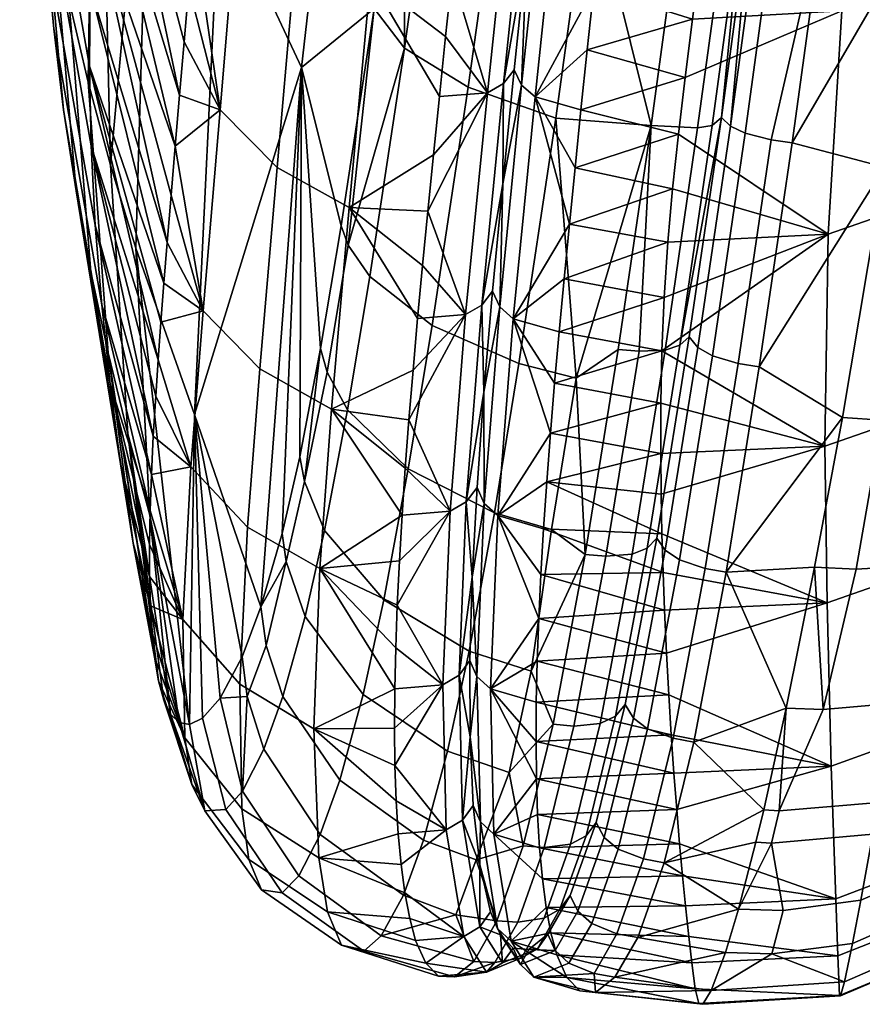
# Model space of a CAD drawing. Header units: millimetres. Extents: x -301 to 301, y -267 to 309.
# Tile 5 of 70: x -300 to -277, y -148 to -120. Entities that reach past the tile are written whole.
import ezdxf

# ---------------------------------------------------------------- set-up
doc = ezdxf.new("R2010")
doc.units = ezdxf.units.MM
doc.header["$MEASUREMENT"] = 0
doc.layers.add('operadlo', color=7, linetype='Continuous')
doc.layers.add('operadlo zada', color=7, linetype='Continuous')

msp = doc.modelspace()

# ---------------------------------------------------------------- meshes
at = {"layer": 'operadlo'}
mesh = msp.add_polyface(dxfattribs=at)
corners = [(-273.149, -118.193, 644.717), (-273.216, -124.372, 625.79), (-269.454, -121.641, 624.956), (-269.669, -115.654, 643.837), (-272.946, -111.436, 662.543), (-269.765, -109.067, 661.572), (-276.757, -112.797, 663.086), (-277.273, -119.638, 645.198), (-276.366, -107.032, 675.993), (-272.72, -105.711, 675.363), (-280.853, -114.843, 658.694), (-281.061, -116.581, 654.221), (-280.097, -107.274, 676.098), (-280.352, -110.258, 669.643), (-281.268, -118.256, 649.738), (-281.471, -119.873, 645.246), (-280.645, -113.034, 663.159), (-279.89, -103.657, 683.202), (-282.638, -104.734, 680.695), (-283.18, -109.277, 671.247), (-283.646, -113.397, 661.622), (-283.859, -115.335, 656.756), (-283.421, -111.381, 666.455), (-284.059, -117.201, 651.862), (-284.25, -119, 646.943), (-282.92, -107.068, 675.996), (-282.333, -102.262, 685.328), (-278.666, -123.352, 475.241), (-277.77, -116.789, 472.76), (-275.046, -117.132, 472.877), (-284.598, -106.397, 675.77), (-284.214, -106.717, 675.901), (-283.627, -101.922, 685.219), (-284.014, -101.618, 685.065), (-285.534, -114.656, 656.548), (-285.151, -114.981, 656.666), (-286.282, -121.727, 636.85), (-285.899, -122.058, 636.956), (-284.526, -103.669, 680.257), (-284.805, -105.98, 675.587), (-285.305, -110.285, 666.065), (-286.131, -117.885, 646.589), (-285.741, -114.231, 656.386), (-279.255, -123.262, 475.25), (-279.986, -123.073, 475.408), (-279.094, -116.55, 472.943), (-280.403, -122.877, 475.668), (-279.517, -116.397, 473.22), (-280.658, -122.64, 476.044), (-279.781, -116.22, 473.622), (-272.477, -99, 466.731), (-269.887, -99.193, 467.261), (-272.441, -117.313, 473.406), (-275.255, -98.295, 466.49), (-276.578, -98.036, 466.665), (-276.999, -97.865, 466.937), (-278.899, -109.66, 471.382)]
mesh.append_faces([[corners[k] for k in face] for face in [(0, 1, 2, 3), (4, 0, 3, 5), (6, 7, 0, 4), (8, 6, 4, 9), (7, 6, 10, 11), (6, 8, 12, 13), (7, 14, 15, 15), (6, 16, 10, 10), (8, 17, 12, 12), (13, 16, 6, 6), (11, 14, 7, 7), (17, 18, 12, 12), (12, 19, 13, 13), (10, 16, 20, 20), (10, 21, 11, 11), (16, 13, 22, 22), (14, 11, 23, 23), (15, 14, 24, 24), (18, 25, 12, 12), (17, 26, 18, 18), (25, 19, 12, 12), (13, 19, 22, 22), (16, 22, 20, 20), (11, 21, 23, 23), (21, 10, 20, 20), (14, 23, 24, 24), (27, 28, 29, 29), (30, 31, 32, 33), (34, 35, 31, 30), (36, 37, 35, 34), (31, 25, 18, 18), (31, 19, 25, 25), (35, 20, 22, 22), (35, 21, 20, 20), (31, 22, 19, 19), (23, 21, 35, 35), (31, 18, 32, 32), (35, 22, 31, 31), (35, 24, 23, 23), (37, 24, 35, 35), (38, 39, 30, 30), (30, 33, 38, 38), (30, 40, 34, 34), (34, 41, 36, 36), (40, 30, 39, 39), (34, 42, 41, 41), (42, 34, 40, 40), (28, 43, 44, 45), (46, 47, 45, 44), (46, 48, 49, 49), (47, 46, 49, 49), (29, 50, 51, 52), (28, 53, 29, 29), (50, 29, 53, 53), (45, 54, 53, 28), (54, 45, 47, 55), (56, 55, 47, 47), (56, 47, 49, 49)]])
mesh = msp.add_polyface(dxfattribs=at)
corners = [(-274.467, -131.109, 479.564), (-273.416, -124.158, 476.013), (-270.915, -123.886, 477.403), (-271.823, -130.612, 480.908), (-277.656, -125.913, 626.246), (-277.745, -131.873, 605.948), (-273.194, -130.293, 605.505), (-273.216, -124.372, 625.79), (-277.273, -119.638, 645.198), (-273.149, -118.193, 644.717), (-272.441, -117.313, 473.406), (-269.994, -117.171, 474.822), (-276.134, -131.145, 479.174), (-276.068, -124.035, 475.498), (-275.046, -117.132, 472.877), (-277.253, -131.07, 479.077), (-282.361, -130.666, 611.101), (-282.331, -129.201, 616.175), (-282.168, -126.144, 626.29), (-282.269, -127.693, 621.239), (-281.676, -121.513, 640.524), (-281.866, -123.101, 635.79), (-282.033, -124.643, 631.046), (-281.471, -119.873, 645.246), (-284.432, -120.737, 642.001), (-284.775, -124.049, 632.061), (-285.082, -127.169, 622.058), (-284.933, -125.633, 627.067), (-284.607, -122.418, 637.039), (-285.221, -128.661, 617.035), (-284.25, -119, 646.943), (-285.349, -130.109, 611.998), (-279.595, -129.651, 478.315), (-278.666, -123.352, 475.241), (-285.465, -131.514, 606.95), (-282.365, -132.087, 606.015), (-286.893, -127.958, 616.863), (-286.512, -128.295, 616.957), (-285.899, -122.058, 636.956), (-286.282, -121.727, 636.85), (-287.328, -133.488, 596.666), (-286.947, -133.829, 596.746), (-280.403, -122.877, 475.668), (-279.986, -123.073, 475.408), (-280.911, -129.336, 478.459), (-281.321, -129.099, 478.695), (-286.81, -124.497, 626.749), (-286.131, -117.885, 646.589), (-286.487, -121.294, 636.704), (-287.097, -127.517, 616.736), (-287.339, -130.361, 606.67), (-279.255, -123.262, 475.25), (-277.77, -116.789, 472.76), (-280.184, -129.554, 478.319), (-280.658, -122.64, 476.044), (-281.566, -128.806, 479.038)]
mesh.append_faces([[corners[k] for k in face] for face in [(0, 1, 2, 3), (4, 5, 6, 7), (8, 4, 7, 9), (2, 1, 10, 11), (12, 1, 0, 0), (13, 10, 1, 1), (12, 13, 1, 1), (14, 10, 13, 13), (13, 12, 15, 15), (16, 5, 17, 17), (18, 19, 4, 4), (4, 8, 20, 21), (17, 4, 19, 19), (5, 4, 17, 17), (4, 22, 18, 18), (4, 21, 22, 22), (8, 23, 20, 20), (24, 20, 23, 23), (21, 25, 22, 22), (18, 26, 19, 19), (18, 22, 27, 27), (21, 20, 28, 28), (19, 29, 17, 17), (28, 20, 24, 24), (27, 22, 25, 25), (18, 27, 26, 26), (25, 21, 28, 28), (23, 30, 24, 24), (29, 19, 26, 26), (29, 31, 17, 17), (32, 13, 15, 15), (13, 33, 14, 14), (34, 16, 31, 31), (17, 31, 16, 16), (34, 35, 16, 16), (33, 13, 32, 32), (36, 37, 38, 39), (40, 41, 37, 36), (42, 43, 44, 45), (24, 30, 38, 38), (25, 28, 38, 38), (27, 25, 38, 38), (28, 24, 38, 38), (26, 27, 37, 37), (27, 38, 37, 37), (39, 46, 36, 36), (39, 47, 48, 48), (39, 48, 46, 46), (36, 46, 49, 49), (49, 50, 36, 36), (37, 29, 26, 26), (31, 37, 34, 34), (51, 52, 33, 33), (32, 53, 51, 33), (51, 53, 44, 43), (54, 42, 45, 55), (29, 37, 31, 31)]])
mesh = msp.add_polyface(dxfattribs=at)
corners = [(-265.64, -129.756, 565.254), (-267.116, -132.864, 567.094), (-267.233, -133.897, 562.101), (-267.499, -135.783, 552.077), (-266.148, -131.912, 557.929), (-267.361, -134.872, 557.096), (-266.717, -134.053, 550.607), (-267.646, -136.627, 547.044), (-267.823, -137.493, 541.309), (-265.042, -129.791, 542.038), (-268.011, -138.235, 535.548), (-268.257, -138.944, 528.301), (-266.518, -133.771, 528.138), (-268.518, -139.352, 521.011), (-265.245, -124.949, 510.967), (-268.769, -139.423, 514.458), (-269.017, -139.211, 508.462), (-269.246, -138.543, 502.495), (-269.407, -136.59, 495.18), (-267.518, -128.973, 496.707), (-269.404, -136.021, 493.894), (-269.333, -134.249, 490.856), (-269.117, -131.542, 487.785), (-272.345, -134.513, 483.718), (-271.823, -130.612, 480.908), (-269.835, -129.622, 482.936), (-270.239, -133.189, 485.619), (-275.124, -135.233, 482.468), (-274.467, -131.109, 479.564), (-272.812, -138.111, 487.328), (-270.557, -136.369, 488.97), (-275.764, -139.104, 486.269), (-273.124, -140.666, 491.071), (-270.724, -138.559, 492.374), (-273.185, -134.707, 588.602), (-273.207, -139.302, 568.523), (-269.571, -136.47, 567.877), (-269.392, -131.872, 587.875), (-277.687, -136.286, 589.031), (-277.567, -140.879, 568.926), (-277.745, -131.873, 605.948), (-273.194, -130.293, 605.505), (-269.635, -135, 490.198), (-269.45, -132.229, 486.899), (-269.519, -136.38, 493.681), (-269.525, -136.969, 494.988), (-270.762, -139.267, 493.813), (-269.755, -138.902, 498.399), (-269.859, -140.192, 547.642), (-267.01, -131.777, 572.076), (-266.915, -130.641, 577.047), (-276.134, -131.145, 479.174), (-276.868, -135.334, 482.112), (-277.791, -139.285, 485.966), (-278.035, -135.276, 482.029), (-277.253, -131.07, 479.077), (-278.833, -139.242, 485.925), (-282.298, -135.428, 593.356), (-282.257, -136.486, 589.124), (-282.353, -133.23, 601.802), (-282.33, -134.343, 597.583), (-280.526, -135.423, 482.283), (-279.595, -129.651, 478.315), (-281.114, -135.32, 482.281), (-280.184, -129.554, 478.319)]
mesh.append_faces([[corners[k] for k in face] for face in [(0, 1, 2, 2), (3, 4, 5, 5), (6, 3, 7, 7), (4, 2, 5, 5), (8, 9, 7, 7), (2, 4, 0, 0), (9, 6, 7, 7), (10, 9, 8, 8), (11, 12, 10, 10), (13, 12, 11, 11), (13, 14, 12, 12), (12, 9, 10, 10), (14, 13, 15, 15), (6, 4, 3, 3), (14, 16, 17, 17), (17, 18, 19, 19), (19, 20, 21, 21), (20, 19, 18, 18), (19, 21, 22, 22), (14, 15, 16, 16), (23, 24, 25, 26), (27, 28, 24, 23), (29, 23, 26, 30), (31, 27, 23, 29), (32, 29, 30, 33), (34, 35, 36, 37), (38, 39, 35, 34), (40, 38, 34, 41), (21, 42, 22, 22), (43, 22, 42, 42), (44, 21, 20, 20), (20, 18, 45, 44), (45, 46, 33, 44), (18, 47, 45, 45), (44, 33, 30, 42), (21, 44, 42, 42), (26, 43, 42, 30), (17, 47, 18, 18), (48, 8, 7, 7), (48, 7, 3, 3), (36, 5, 2, 2), (36, 2, 1, 1), (48, 3, 5, 5), (36, 49, 50, 50), (36, 50, 37, 37), (5, 36, 48, 48), (49, 36, 1, 1), (51, 28, 27, 52), (31, 53, 52, 27), (51, 52, 54, 55), (52, 53, 54, 54), (53, 56, 54, 54), (57, 58, 38, 38), (38, 40, 59, 60), (55, 54, 61, 61), (56, 61, 54, 54), (62, 55, 61, 61), (61, 63, 64, 62)]])
mesh = msp.add_polyface(dxfattribs=at)
corners = [(-277.567, -140.879, 568.926), (-281.994, -141.069, 569.048), (-281.916, -142.092, 563.986), (-282.069, -139.993, 574.089), (-277.687, -136.286, 589.031), (-282.257, -136.486, 589.124), (-282.201, -137.698, 584.124), (-282.298, -135.428, 593.356), (-282.33, -134.343, 597.583), (-277.745, -131.873, 605.948), (-282.365, -132.087, 606.015), (-282.353, -133.23, 601.802), (-282.361, -130.666, 611.101), (-285.872, -140.183, 571.306), (-285.86, -141.234, 566.172), (-282.138, -138.868, 579.114), (-285.865, -139.079, 576.43), (-285.568, -132.877, 601.89), (-285.838, -137.926, 581.543), (-285.734, -135.484, 591.738), (-285.794, -136.727, 586.646), (-285.658, -134.2, 596.819), (-285.465, -131.514, 606.95), (-285.826, -142.23, 561.026), (-287.533, -138.355, 576.292), (-287.153, -138.702, 576.359), (-286.947, -133.829, 596.746), (-287.328, -133.488, 596.666), (-287.438, -142.437, 555.746), (-287.058, -142.788, 555.798), (-283.132, -139.526, 487.646), (-282.733, -139.828, 487.48), (-283.565, -143.206, 493.567), (-283.958, -142.88, 493.692), (-282.24, -134.804, 482.6), (-281.836, -135.077, 482.396), (-281.321, -129.099, 478.695), (-280.911, -129.336, 478.459), (-286.512, -128.295, 616.957), (-281.429, -140.197, 487.406), (-282.015, -140.091, 487.394), (-281.114, -135.32, 482.281), (-280.526, -135.423, 482.283), (-282.265, -143.592, 493.535), (-282.851, -143.484, 493.513), (-280.184, -129.554, 478.319), (-286.893, -127.958, 616.863), (-287.339, -130.361, 606.67), (-287.531, -133.041, 596.559), (-287.666, -135.559, 586.404), (-287.729, -140.046, 565.967), (-287.735, -137.9, 576.207), (-287.64, -141.978, 555.685), (-284.178, -142.462, 493.888), (-283.36, -139.143, 487.895), (-282.476, -134.462, 482.899), (-281.566, -128.806, 479.038)]
mesh.append_faces([[corners[k] for k in face] for face in [(0, 1, 2, 2), (0, 3, 1, 1), (4, 5, 6, 6), (7, 4, 8, 8), (9, 10, 11, 11), (9, 12, 10, 10), (13, 1, 3, 3), (14, 2, 1, 1), (3, 15, 16, 16), (8, 11, 17, 17), (11, 10, 17, 17), (6, 18, 15, 15), (7, 19, 5, 5), (6, 5, 20, 20), (7, 8, 21, 21), (22, 17, 10, 10), (21, 8, 17, 17), (7, 21, 19, 19), (6, 20, 18, 18), (20, 5, 19, 19), (14, 1, 13, 13), (16, 13, 3, 3), (16, 15, 18, 18), (23, 2, 14, 14), (24, 25, 26, 27), (28, 29, 25, 24), (30, 31, 32, 33), (34, 35, 31, 30), (36, 37, 35, 34), (26, 17, 22, 22), (26, 21, 17, 17), (38, 26, 22, 22), (26, 20, 19, 19), (25, 18, 20, 20), (25, 13, 16, 16), (25, 14, 13, 13), (25, 16, 18, 18), (26, 19, 21, 21), (25, 20, 26, 26), (29, 14, 25, 25), (29, 23, 14, 14), (39, 40, 41, 42), (43, 44, 40, 39), (40, 44, 32, 31), (41, 40, 31, 35), (45, 41, 35, 37), (46, 47, 27, 27), (27, 47, 48, 48), (48, 49, 27, 27), (24, 50, 28, 28), (24, 27, 49, 49), (24, 49, 51, 51), (50, 24, 51, 51), (52, 28, 50, 50), (33, 53, 54, 30), (34, 55, 56, 36), (30, 54, 55, 34)]])
mesh = msp.add_polyface(dxfattribs=at)
corners = [(-276.243, -141.892, 490.258), (-275.764, -139.104, 486.269), (-272.812, -138.111, 487.328), (-273.124, -140.666, 491.071), (-273.218, -141.492, 492.652), (-270.724, -138.559, 492.374), (-270.762, -139.267, 493.813), (-276.402, -142.79, 491.94), (-273.393, -143.204, 496.965), (-270.801, -140.738, 497.785), (-276.738, -144.644, 496.494), (-273.486, -144.332, 501.275), (-270.774, -141.708, 501.814), (-276.969, -145.857, 500.996), (-273.537, -145.343, 507.943), (-270.665, -142.573, 508.153), (-277.199, -146.94, 507.882), (-273.516, -145.717, 514.42), (-270.522, -142.884, 514.408), (-277.306, -147.336, 514.497), (-273.459, -145.708, 521.346), (-270.368, -142.858, 521.166), (-277.338, -147.327, 521.522), (-273.341, -144.613, 536.403), (-270.066, -141.776, 535.995), (-277.38, -146.208, 536.7), (-273.275, -143.023, 548.162), (-269.859, -140.192, 547.642), (-277.438, -144.606, 548.511), (-273.207, -139.302, 568.523), (-269.571, -136.47, 567.877), (-277.567, -140.879, 568.926), (-269.672, -139.75, 502.232), (-269.755, -138.902, 498.399), (-269.246, -138.543, 502.495), (-269.525, -136.969, 494.988), (-269.017, -139.211, 508.462), (-268.769, -139.423, 514.458), (-268.518, -139.352, 521.011), (-268.257, -138.944, 528.301), (-268.011, -138.235, 535.548), (-267.823, -137.493, 541.309), (-277.791, -139.285, 485.966), (-279.035, -142.127, 490.032), (-278.918, -144.93, 496.406), (-279.248, -143.043, 491.758), (-279.235, -146.156, 500.97), (-278.833, -139.242, 485.925), (-280.177, -144.893, 496.424), (-279.688, -143.015, 491.763), (-279.467, -142.099, 490.034), (-280.541, -146.111, 501.003), (-280.946, -147.187, 507.966), (-281.179, -147.571, 514.62), (-281.297, -147.548, 521.663), (-281.393, -147.136, 529.332), (-281.492, -146.409, 536.847), (-281.916, -142.092, 563.986), (-281.835, -143.057, 558.902), (-281.67, -144.798, 548.652), (-281.578, -145.661, 542.777), (-277.687, -136.286, 589.031), (-282.201, -137.698, 584.124), (-282.138, -138.868, 579.114), (-282.069, -139.993, 574.089), (-281.429, -140.197, 487.406), (-282.265, -143.592, 493.535), (-280.526, -135.423, 482.283)]
mesh.append_faces([[corners[k] for k in face] for face in [(0, 1, 2, 3), (4, 3, 5, 6), (7, 0, 3, 4), (8, 4, 6, 9), (10, 7, 4, 8), (11, 8, 9, 12), (13, 10, 8, 11), (14, 11, 12, 15), (16, 13, 11, 14), (17, 14, 15, 18), (19, 16, 14, 17), (20, 17, 18, 21), (22, 19, 17, 20), (23, 20, 21, 24), (25, 22, 20, 23), (26, 23, 24, 27), (28, 25, 23, 26), (29, 26, 27, 30), (31, 28, 26, 29), (32, 33, 34, 34), (6, 35, 33, 9), (32, 12, 9, 33), (32, 36, 15, 15), (36, 37, 18, 15), (21, 38, 39, 39), (24, 39, 40, 40), (37, 38, 21, 18), (24, 40, 41, 41), (12, 32, 15, 15), (24, 21, 39, 39), (27, 24, 41, 41), (36, 32, 34, 34), (42, 1, 0, 43), (10, 44, 45, 7), (7, 45, 43, 0), (44, 10, 13, 46), (47, 42, 43, 43), (48, 45, 44, 44), (43, 45, 49, 50), (45, 48, 49, 49), (44, 46, 51, 48), (47, 43, 50, 50), (16, 52, 46, 46), (13, 16, 46, 46), (16, 19, 53, 52), (46, 52, 51, 51), (54, 53, 19, 22), (55, 54, 22, 22), (22, 25, 56, 55), (28, 31, 57, 58), (25, 28, 59, 60), (31, 61, 62, 63), (25, 60, 56, 56), (63, 64, 31, 31), (47, 50, 65, 65), (48, 66, 49, 49), (65, 67, 47, 47)]])
mesh = msp.add_polyface(dxfattribs=at)
corners = [(-277.438, -144.606, 548.511), (-281.753, -143.96, 553.792), (-281.67, -144.798, 548.652), (-281.835, -143.057, 558.902), (-285.691, -144.044, 550.702), (-285.77, -143.168, 555.869), (-285.826, -142.23, 561.026), (-281.916, -142.092, 563.986), (-285.587, -144.846, 545.523), (-281.578, -145.661, 542.777), (-279.467, -142.099, 490.034), (-279.688, -143.015, 491.763), (-282.265, -143.592, 493.535), (-281.393, -147.136, 529.332), (-281.492, -146.409, 536.847), (-285.285, -146.181, 535.131), (-285.002, -146.818, 528.183), (-281.297, -147.548, 521.663), (-283.01, -145.692, 500.246), (-280.177, -144.893, 496.424), (-280.541, -146.111, 501.003), (-284.644, -147.194, 521.225), (-281.179, -147.571, 514.62), (-280.946, -147.187, 507.966), (-283.655, -146.809, 507.195), (-285.453, -145.562, 540.332), (-284.2, -147.241, 514.234), (-281.429, -140.197, 487.406), (-286.952, -145.44, 535.02), (-286.573, -145.795, 535.056), (-287.058, -142.788, 555.798), (-287.438, -142.437, 555.746), (-286.311, -146.454, 521.119), (-285.931, -146.807, 521.145), (-285.33, -146.061, 507.18), (-284.946, -146.414, 507.149), (-284.693, -144.955, 500.316), (-284.306, -145.299, 500.236), (-283.958, -142.88, 493.692), (-283.565, -143.206, 493.567), (-284.239, -146.705, 507.16), (-283.595, -145.585, 500.215), (-282.851, -143.484, 493.513), (-287.457, -143.651, 545.359), (-287.154, -144.975, 534.985), (-286.873, -145.615, 528.053), (-287.64, -141.978, 555.685), (-286.515, -145.991, 521.102), (-284.907, -144.511, 500.45), (-284.178, -142.462, 493.888), (-285.537, -145.601, 507.247), (-286.07, -146.026, 514.13)]
mesh.append_faces([[corners[k] for k in face] for face in [(0, 1, 2, 2), (0, 3, 1, 1), (2, 1, 4, 4), (3, 5, 1, 1), (6, 3, 7, 7), (8, 9, 2, 2), (10, 11, 12, 12), (13, 14, 15, 15), (16, 17, 13, 13), (18, 19, 20, 20), (21, 22, 17, 17), (23, 24, 20, 20), (9, 25, 14, 14), (22, 26, 23, 23), (6, 5, 3, 3), (1, 5, 4, 4), (24, 18, 20, 20), (27, 10, 12, 12), (15, 14, 25, 25), (25, 9, 8, 8), (8, 2, 4, 4), (17, 16, 21, 21), (15, 16, 13, 13), (22, 21, 26, 26), (24, 23, 26, 26), (18, 12, 19, 19), (28, 29, 30, 31), (32, 33, 29, 28), (34, 35, 33, 32), (36, 37, 35, 34), (38, 39, 37, 36), (30, 5, 6, 6), (30, 4, 5, 5), (29, 8, 4, 30), (29, 25, 8, 8), (16, 15, 29, 29), (25, 29, 15, 15), (33, 16, 29, 29), (33, 26, 21, 21), (24, 40, 41, 18), (18, 41, 42, 12), (40, 24, 26, 26), (41, 40, 35, 37), (37, 39, 42, 41), (40, 33, 35, 35), (26, 33, 40, 40), (16, 33, 21, 21), (31, 43, 28, 28), (28, 44, 45, 32), (31, 46, 43, 43), (28, 43, 44, 44), (45, 47, 32, 32), (36, 48, 49, 38), (34, 50, 48, 36), (47, 51, 32, 32), (50, 34, 51, 51), (34, 32, 51, 51)]])
at = {"layer": 'operadlo zada'}
mesh = msp.add_polyface(dxfattribs=at)
corners = [(-292.465, -121.233, 491.351), (-294.771, -116.305, 506.817), (-293.311, -101.331, 502.663), (-290.786, -106.546, 486.821), (-289.555, -113.251, 478.559), (-290.429, -119.575, 481.003), (-288.882, -108.245, 476.829), (-287.671, -99.468, 473.802), (-288.879, -90.896, 482.017), (-291.501, -104.829, 675.409), (-290.705, -96.955, 689.746), (-292.369, -95.074, 688.725), (-293.154, -102.988, 674.619), (-289.296, -106.109, 675.898), (-288.424, -98.277, 690.377), (-292.008, -110.514, 662.895), (-293.648, -108.743, 662.236), (-289.865, -111.739, 663.305), (-286.314, -101.878, 685.394), (-285.941, -98.902, 690.509), (-286.619, -104.35, 680.749), (-286.901, -106.683, 676.038), (-287.161, -108.895, 671.28), (-287.629, -113.023, 661.639), (-287.403, -111.004, 666.48), (-287.841, -114.961, 656.762), (-284.522, -101.571, 685.075), (-283.749, -95.421, 695.089), (-284.193, -95.621, 695.287), (-284.968, -101.796, 685.244), (-285.104, -106.347, 675.774), (-285.553, -106.586, 675.915), (-286.042, -114.609, 656.545), (-286.492, -114.856, 656.663), (-285.534, -95.682, 695.464), (-284.225, -101.224, 684.851), (-283.856, -98.283, 689.914), (-284.526, -103.669, 680.257), (-284.805, -105.98, 675.587), (-285.305, -110.285, 666.065), (-285.741, -114.231, 656.386), (-287.982, -109.165, 474.469), (-286.443, -90.694, 470.778), (-288.757, -108.451, 476.272), (-288.659, -114.175, 476.19), (-286.167, -110.089, 472.46), (-286.845, -115.101, 474.171), (-283.7, -110.84, 471.221), (-284.373, -115.853, 472.923), (-278.731, -75.752, 459.313), (-279.125, -97.171, 466.11), (-281.301, -113.02, 471.478), (-277.894, -97.797, 466.586), (-280.43, -116.384, 472.887), (-280.023, -116.332, 473.198), (-277.491, -97.762, 466.904), (-279.781, -116.22, 473.622), (-278.899, -109.66, 471.382), (-277.252, -97.634, 467.319)]
mesh.append_faces([[corners[k] for k in face] for face in [(0, 1, 2, 3), (4, 5, 3, 3), (3, 6, 4, 4), (7, 6, 3, 3), (3, 8, 7, 7), (9, 10, 11, 12), (13, 14, 10, 9), (15, 9, 12, 16), (17, 13, 9, 15), (18, 19, 14, 14), (14, 13, 20, 18), (13, 21, 20, 20), (21, 13, 22, 22), (23, 24, 17, 17), (22, 17, 24, 24), (13, 17, 22, 22), (17, 25, 23, 23), (26, 27, 28, 29), (30, 26, 29, 31), (32, 30, 31, 33), (28, 34, 19, 19), (29, 19, 18, 18), (31, 20, 21, 21), (31, 21, 22, 22), (33, 31, 22, 24), (23, 33, 24, 24), (29, 18, 20, 20), (28, 19, 29, 29), (31, 29, 20, 20), (35, 36, 26, 26), (27, 26, 36, 36), (26, 37, 35, 35), (37, 30, 38, 38), (30, 37, 26, 26), (39, 38, 30, 30), (32, 39, 30, 30), (40, 39, 32, 32), (41, 7, 42, 42), (43, 6, 7, 7), (41, 43, 7, 7), (41, 44, 4, 43), (45, 46, 44, 41), (47, 48, 46, 45), (43, 4, 6, 6), (49, 50, 47, 47), (47, 50, 51, 51), (52, 51, 50, 50), (51, 52, 53, 53), (54, 53, 52, 55), (56, 54, 57, 57), (55, 57, 54, 54), (57, 55, 58, 58)]])
mesh = msp.add_polyface(dxfattribs=at)
corners = [(-298.415, -118.961, 602.38), (-298.326, -116.729, 609.666), (-299.693, -108.778, 609.419), (-299.797, -111.046, 602), (-298.383, -123.43, 587.804), (-298.433, -121.195, 595.094), (-299.822, -113.315, 594.58), (-299.769, -115.588, 587.157), (-298.089, -127.902, 573.216), (-298.268, -125.666, 580.511), (-299.64, -117.862, 579.731), (-299.436, -120.139, 572.302), (-300.395, -110.014, 578.848), (-300.173, -112.333, 571.29), (-297.851, -130.138, 565.918), (-299.159, -122.417, 564.872), (-299.867, -114.656, 563.731), (-298.81, -124.696, 557.44), (-299.481, -116.982, 556.172), (-298.256, -106.504, 537.883), (-298.465, -121.642, 541.057), (-299.013, -119.311, 548.614), (-298.392, -126.975, 550.007), (-297.907, -129.255, 542.574), (-297.838, -123.975, 533.503), (-296.701, -111.394, 522.33), (-297.131, -126.31, 525.951), (-297.354, -131.535, 535.141), (-295.478, -130.984, 510.859), (-294.771, -116.305, 506.817), (-295.898, -122.004, 619.45), (-297.94, -112.269, 624.226), (-298.167, -114.498, 616.948), (-295.497, -117.357, 633.934), (-297.645, -110.041, 631.499), (-295.635, -118.964, 629.124), (-297.284, -107.815, 638.767), (-295.354, -115.688, 638.724), (-295.769, -120.513, 624.296), (-296.021, -123.439, 614.586), (-296.138, -124.821, 609.706), (-296.339, -127.29, 600.459), (-296.501, -129.451, 591.723), (-296.636, -131.6, 582.302), (-296.248, -126.152, 604.811), (-296.424, -128.39, 596.097), (-292.465, -121.233, 491.351), (-292.515, -132.176, 489.443), (-293.015, -134.337, 492.431), (-291.933, -129.13, 486.522), (-291.355, -125.679, 484.117), (-293.15, -124.045, 625.31), (-292.594, -117.588, 644.681), (-294.213, -115.911, 644.147), (-294.753, -122.42, 624.855), (-291.129, -125.166, 625.597), (-290.526, -118.744, 645.015), (-293.641, -129.707, 605.726), (-295.237, -128.072, 605.313), (-295.208, -113.956, 643.494), (-295.065, -112.245, 648.015)]
mesh.append_faces([[corners[k] for k in face] for face in [(0, 1, 2, 3), (4, 5, 6, 7), (5, 0, 3, 6), (8, 9, 10, 11), (9, 4, 7, 10), (11, 10, 12, 13), (14, 8, 11, 15), (15, 11, 13, 16), (17, 15, 16, 18), (19, 20, 21, 21), (22, 17, 18, 21), (23, 22, 21, 20), (24, 20, 19, 19), (25, 26, 24, 24), (19, 25, 24, 24), (27, 23, 20, 24), (28, 26, 25, 29), (30, 31, 32, 32), (33, 34, 35, 35), (36, 33, 37, 37), (35, 31, 38, 38), (38, 31, 30, 30), (32, 39, 30, 30), (39, 1, 40, 40), (1, 39, 32, 32), (41, 0, 5, 5), (42, 5, 4, 4), (43, 4, 9, 9), (41, 44, 0, 0), (5, 45, 41, 41), (45, 5, 42, 42), (1, 44, 40, 40), (1, 0, 44, 44), (46, 28, 29, 29), (47, 48, 46, 46), (49, 47, 46, 46), (46, 50, 49, 49), (51, 52, 53, 54), (55, 56, 52, 51), (57, 51, 54, 58), (53, 59, 37, 37), (53, 37, 33, 33), (53, 60, 59, 59), (35, 54, 33, 33), (54, 53, 33, 33), (54, 35, 38, 38), (54, 30, 39, 39), (58, 39, 40, 40), (54, 39, 58, 58), (44, 58, 40, 40), (41, 58, 44, 44), (38, 30, 54, 54)]])
mesh = msp.add_polyface(dxfattribs=at)
corners = [(-290.429, -119.575, 481.003), (-292.465, -121.233, 491.351), (-290.786, -106.546, 486.821), (-291.355, -125.679, 484.117), (-290.526, -118.744, 645.015), (-289.865, -111.739, 663.305), (-292.008, -110.514, 662.895), (-292.594, -117.588, 644.681), (-287.779, -121.786, 476.72), (-288.797, -128.487, 480.109), (-290.55, -127.105, 481.951), (-289.57, -120.687, 478.69), (-285.315, -122.659, 475.507), (-286.351, -129.549, 478.984), (-288.041, -116.825, 651.858), (-287.841, -114.961, 656.762), (-291.129, -125.166, 625.597), (-288.758, -123.682, 632.019), (-288.59, -122.048, 637.007), (-288.415, -120.363, 641.977), (-288.232, -118.624, 646.928), (-288.917, -125.266, 627.016), (-289.066, -126.802, 621.997), (-289.204, -128.292, 616.963), (-291.153, -126.229, 483.254), (-289.555, -113.251, 478.559), (-288.659, -114.175, 476.19), (-286.845, -115.101, 474.171), (-284.373, -115.853, 472.923), (-282.633, -122.866, 475.072), (-284.74, -129.961, 478.723), (-281.738, -116.311, 472.599), (-286.79, -121.684, 636.833), (-286.042, -114.609, 656.545), (-286.492, -114.856, 656.663), (-287.241, -121.939, 636.929), (-287.4, -127.917, 616.836), (-287.852, -128.179, 616.908), (-280.916, -122.857, 475.652), (-281.825, -129.041, 478.674), (-282.244, -129.175, 478.402), (-281.326, -122.929, 475.352), (-287.629, -113.023, 661.639), (-286.81, -124.497, 626.749), (-286.131, -117.885, 646.589), (-285.741, -114.231, 656.386), (-286.487, -121.294, 636.704), (-287.097, -127.517, 616.736), (-282.974, -129.209, 478.197), (-283.56, -129.156, 478.139), (-280.43, -116.384, 472.887), (-280.023, -116.332, 473.198), (-280.658, -122.64, 476.044), (-281.566, -128.806, 479.038), (-279.781, -116.22, 473.622), (-281.301, -113.02, 471.478), (-283.7, -110.84, 471.221)]
mesh.append_faces([[corners[k] for k in face] for face in [(0, 1, 2, 2), (1, 0, 3, 3), (4, 5, 6, 7), (8, 9, 10, 11), (12, 13, 9, 8), (5, 4, 14, 15), (4, 16, 17, 18), (4, 19, 20, 20), (4, 18, 19, 19), (20, 14, 4, 4), (16, 21, 17, 17), (16, 22, 21, 21), (23, 22, 16, 16), (3, 0, 24, 24), (25, 11, 0, 0), (24, 11, 10, 10), (0, 11, 24, 24), (11, 25, 26, 26), (8, 11, 26, 27), (12, 8, 27, 28), (28, 29, 12, 12), (29, 30, 12, 12), (29, 28, 31, 31), (32, 33, 34, 35), (36, 32, 35, 37), (38, 39, 40, 41), (15, 34, 42, 42), (14, 34, 15, 15), (20, 34, 14, 14), (19, 35, 20, 20), (17, 35, 18, 18), (21, 35, 17, 17), (18, 35, 19, 19), (22, 37, 21, 21), (20, 35, 34, 34), (21, 37, 35, 35), (36, 43, 32, 32), (32, 44, 33, 33), (33, 44, 45, 45), (32, 46, 44, 44), (32, 43, 46, 46), (43, 36, 47, 47), (48, 49, 29, 29), (29, 41, 40, 48), (41, 29, 31, 50), (38, 41, 50, 51), (52, 39, 38, 38), (52, 38, 51, 51), (39, 52, 53, 53), (52, 51, 54, 54), (55, 31, 28, 56), (50, 31, 55, 55)]])
mesh = msp.add_polyface(dxfattribs=at)
corners = [(-297.555, -132.374, 558.618), (-297.851, -130.138, 565.918), (-299.159, -122.417, 564.872), (-298.81, -124.696, 557.44), (-297.205, -134.609, 551.317), (-298.392, -126.975, 550.007), (-296.735, -133.815, 527.708), (-297.354, -131.535, 535.141), (-297.838, -123.975, 533.503), (-297.131, -126.31, 525.951), (-296.688, -132.673, 577.252), (-298.268, -125.666, 580.511), (-298.089, -127.902, 573.216), (-296.74, -135.54, 562.02), (-296.724, -133.689, 572.189), (-296.489, -138.472, 541.011), (-297.907, -129.255, 542.574), (-295.616, -139.699, 519.068), (-296.151, -139.413, 529.934), (-296.339, -139.019, 535.343), (-295.478, -130.984, 510.859), (-296.57, -130.474, 587.339), (-298.383, -123.43, 587.804), (-296.636, -131.6, 582.302), (-296.501, -129.451, 591.723), (-296.599, -137.811, 546.658), (-296.67, -137.126, 551.793), (-296.717, -136.368, 556.914), (-296.742, -134.646, 567.111), (-293.608, -136.391, 496.639), (-292.465, -121.233, 491.351), (-294.754, -138.966, 507.33), (-295.257, -139.525, 513.621), (-294.14, -137.802, 501.11), (-293.015, -134.337, 492.431), (-291.629, -130.834, 605.992), (-291.129, -125.166, 625.597), (-293.15, -124.045, 625.31), (-293.641, -129.707, 605.726), (-293.986, -134.151, 588.204), (-295.237, -128.072, 605.313), (-295.583, -132.455, 587.809), (-291.95, -135.321, 588.468), (-294.206, -138.567, 567.927), (-295.808, -136.749, 567.547), (-292.117, -139.824, 568.193), (-296.424, -128.39, 596.097), (-295.75, -140.082, 547.023), (-292.515, -132.176, 489.443), (-292.387, -132.87, 488.874), (-292.903, -135.121, 491.988), (-293.46, -137.478, 496.261), (-291.818, -134.245, 487.803), (-292.365, -136.671, 491.162), (-291.933, -129.13, 486.522), (-292.99, -138.918, 495.795), (-296.339, -127.29, 600.459)]
mesh.append_faces([[corners[k] for k in face] for face in [(0, 1, 2, 3), (4, 0, 3, 5), (6, 7, 8, 9), (10, 11, 12, 12), (13, 1, 0, 0), (14, 12, 1, 1), (7, 15, 16, 16), (17, 6, 9, 9), (18, 7, 6, 6), (18, 19, 7, 7), (17, 9, 20, 20), (16, 4, 5, 5), (7, 19, 15, 15), (21, 22, 23, 23), (11, 10, 23, 23), (22, 21, 24, 24), (25, 26, 4, 4), (27, 4, 26, 26), (16, 25, 4, 4), (25, 16, 15, 15), (14, 1, 28, 28), (13, 28, 1, 1), (27, 13, 0, 0), (12, 14, 10, 10), (0, 4, 27, 27), (29, 20, 30, 30), (31, 32, 20, 20), (20, 33, 31, 31), (20, 29, 33, 33), (29, 30, 34, 34), (35, 36, 37, 38), (39, 38, 40, 41), (42, 35, 38, 39), (43, 39, 41, 44), (45, 42, 39, 43), (41, 40, 46, 24), (41, 21, 23, 23), (41, 23, 10, 10), (41, 24, 21, 21), (44, 14, 28, 28), (44, 28, 13, 13), (44, 13, 27, 27), (44, 10, 14, 14), (44, 41, 10, 10), (47, 44, 27, 27), (34, 48, 49, 50), (29, 34, 50, 50), (29, 50, 51, 51), (49, 52, 53, 50), (48, 54, 49, 49), (55, 51, 50, 53), (46, 40, 56, 56)]])
mesh = msp.add_polyface(dxfattribs=at)
corners = [(-290.151, -136.202, 486.434), (-290.737, -138.86, 490.13), (-292.365, -136.671, 491.162), (-291.818, -134.245, 487.803), (-289.464, -132.511, 482.896), (-291.178, -130.858, 484.558), (-287.038, -133.755, 481.895), (-287.751, -137.646, 485.636), (-288.797, -128.487, 480.109), (-290.55, -127.105, 481.951), (-286.351, -129.549, 478.984), (-291.129, -125.166, 625.597), (-291.629, -130.834, 605.992), (-289.332, -129.736, 611.917), (-289.204, -128.292, 616.963), (-289.447, -131.138, 606.858), (-289.55, -132.499, 601.787), (-291.933, -129.13, 486.522), (-291.355, -125.679, 484.117), (-291.153, -126.229, 483.254), (-291.751, -129.798, 485.739), (-292.387, -132.87, 488.874), (-289.639, -133.821, 596.706), (-291.95, -135.321, 588.468), (-289.715, -135.105, 591.615), (-289.775, -136.349, 586.514), (-289.819, -137.55, 581.403), (-289.845, -138.704, 576.28), (-292.117, -139.824, 568.193), (-285.315, -122.659, 475.507), (-284.74, -129.961, 478.723), (-285.432, -134.221, 481.673), (-286.011, -138.201, 485.477), (-285.392, -139.697, 487.201), (-284.49, -134.921, 482.099), (-283.56, -129.156, 478.139), (-282.633, -122.866, 475.072), (-287.836, -133.444, 596.629), (-287.4, -127.917, 616.836), (-287.852, -128.179, 616.908), (-288.288, -133.708, 596.678), (-288.038, -138.316, 576.251), (-288.49, -138.587, 576.278), (-282.746, -134.747, 482.583), (-283.639, -139.47, 487.634), (-284.07, -139.671, 487.431), (-283.171, -134.917, 482.344), (-281.825, -129.041, 478.674), (-282.244, -129.175, 478.402), (-289.066, -126.802, 621.997), (-283.905, -134.973, 482.157), (-284.807, -139.746, 487.262), (-282.974, -129.209, 478.197), (-287.097, -127.517, 616.736), (-287.339, -130.361, 606.67), (-287.531, -133.041, 596.559), (-287.666, -135.559, 586.404), (-287.735, -137.9, 576.207), (-282.476, -134.462, 482.899), (-283.36, -139.143, 487.895), (-281.566, -128.806, 479.038)]
mesh.append_faces([[corners[k] for k in face] for face in [(0, 1, 2, 3), (4, 0, 3, 5), (6, 7, 0, 4), (8, 4, 5, 9), (10, 6, 4, 8), (11, 12, 13, 14), (12, 15, 13, 13), (15, 12, 16, 16), (17, 18, 19, 20), (21, 17, 20, 20), (3, 21, 20, 5), (19, 9, 5, 20), (16, 12, 22, 22), (22, 12, 23, 23), (24, 22, 23, 23), (23, 25, 24, 24), (23, 26, 25, 25), (27, 26, 23, 23), (28, 27, 23, 23), (29, 30, 10, 10), (10, 30, 31, 6), (6, 31, 32, 7), (33, 32, 34, 34), (30, 34, 31, 31), (32, 31, 34, 34), (35, 34, 30, 30), (30, 36, 35, 35), (37, 38, 39, 40), (41, 37, 40, 42), (43, 44, 45, 46), (47, 43, 46, 48), (39, 49, 14, 14), (13, 15, 39, 39), (40, 15, 16, 16), (40, 16, 22, 22), (39, 15, 40, 40), (40, 24, 25, 25), (40, 22, 24, 24), (42, 40, 25, 25), (33, 34, 50, 51), (34, 35, 52, 50), (52, 48, 46, 50), (50, 46, 45, 51), (53, 38, 54, 54), (54, 37, 55, 55), (38, 37, 54, 54), (41, 56, 37, 37), (55, 37, 56, 56), (41, 57, 56, 56), (44, 43, 58, 59), (60, 58, 43, 47), (14, 13, 39, 39)]])
mesh = msp.add_polyface(dxfattribs=at)
corners = [(-296.735, -133.815, 527.708), (-295.912, -139.65, 524.507), (-296.151, -139.413, 529.934), (-295.616, -139.699, 519.068), (-295.478, -130.984, 510.859), (-295.257, -139.525, 513.621), (-294.146, -142.074, 547.364), (-294.206, -138.567, 567.927), (-295.808, -136.749, 567.547), (-295.75, -140.082, 547.023), (-291.983, -143.456, 547.623), (-292.117, -139.824, 568.193), (-293.949, -143.502, 535.936), (-295.549, -141.395, 535.64), (-291.741, -144.968, 536.181), (-293.593, -144.353, 524.914), (-295.186, -142.13, 524.696), (-291.341, -145.906, 525.126), (-293.011, -144.432, 513.663), (-294.595, -142.097, 513.604), (-290.717, -146.072, 513.792), (-292.543, -143.96, 507.022), (-294.124, -141.574, 507.121), (-290.226, -145.644, 507.06), (-291.941, -142.796, 500.235), (-293.527, -140.398, 500.596), (-289.603, -144.502, 500.111), (-291.392, -141.268, 495.144), (-292.99, -138.918, 495.795), (-289.037, -142.956, 494.832), (-290.737, -138.86, 490.13), (-292.365, -136.671, 491.162), (-288.36, -140.453, 489.563), (-296.717, -136.368, 556.914), (-296.67, -137.126, 551.793), (-296.599, -137.811, 546.658), (-296.489, -138.472, 541.011), (-296.339, -139.019, 535.343), (-294.754, -138.966, 507.33), (-294.14, -137.802, 501.11), (-293.993, -138.92, 500.875), (-293.608, -136.391, 496.639), (-293.46, -137.478, 496.261), (-289.747, -142.777, 555.678), (-289.805, -141.848, 560.846), (-288.975, -146.418, 527.934), (-289.258, -145.777, 534.9), (-288.166, -146.796, 513.965), (-288.613, -146.778, 520.956), (-289.426, -145.156, 540.11), (-289.561, -144.441, 545.31), (-289.852, -139.808, 571.146), (-289.845, -138.704, 576.28), (-289.839, -140.857, 566.002), (-289.666, -143.643, 550.499), (-288.128, -145.054, 500.15), (-288.49, -138.587, 576.278), (-289.775, -136.349, 586.514), (-289.819, -137.55, 581.403), (-288.395, -142.662, 555.706)]
mesh.append_faces([[corners[k] for k in face] for face in [(0, 1, 2, 2), (0, 3, 1, 1), (3, 4, 5, 5), (6, 7, 8, 9), (10, 11, 7, 6), (12, 6, 9, 13), (14, 10, 6, 12), (15, 12, 13, 16), (17, 14, 12, 15), (18, 15, 16, 19), (20, 17, 15, 18), (21, 18, 19, 22), (23, 20, 18, 21), (24, 21, 22, 25), (26, 23, 21, 24), (27, 24, 25, 28), (29, 26, 24, 27), (30, 27, 28, 31), (32, 29, 27, 30), (9, 33, 34, 34), (9, 34, 35, 35), (9, 35, 36, 36), (37, 13, 36, 36), (36, 13, 9, 9), (13, 37, 2, 2), (16, 2, 1, 1), (16, 1, 3, 3), (19, 16, 3, 5), (5, 38, 22, 19), (13, 2, 16, 16), (39, 40, 38, 38), (39, 41, 42, 40), (40, 25, 22, 22), (38, 40, 22, 22), (42, 28, 25, 40), (11, 10, 43, 44), (14, 17, 45, 46), (17, 20, 47, 48), (10, 14, 49, 50), (11, 51, 52, 52), (11, 53, 51, 51), (10, 54, 43, 43), (44, 53, 11, 11), (14, 46, 49, 49), (17, 48, 45, 45), (50, 54, 10, 10), (26, 55, 23, 23), (56, 57, 58, 58), (56, 52, 51, 51), (56, 51, 53, 53), (56, 58, 52, 52), (59, 53, 44, 44)]])
mesh = msp.add_polyface(dxfattribs=at)
corners = [(-287.751, -137.646, 485.636), (-288.36, -140.453, 489.563), (-290.737, -138.86, 490.13), (-290.151, -136.202, 486.434), (-290.717, -146.072, 513.792), (-290.226, -145.644, 507.06), (-287.622, -146.364, 506.937), (-288.166, -146.796, 513.965), (-289.037, -142.956, 494.832), (-287.553, -143.51, 494.822), (-288.128, -145.054, 500.15), (-289.603, -144.502, 500.111), (-286.624, -141.049, 489.482), (-286.011, -138.201, 485.477), (-286.976, -145.224, 500), (-286.23, -143.119, 493.308), (-285.392, -139.697, 487.201), (-287.943, -142.392, 555.701), (-288.038, -138.316, 576.251), (-288.49, -138.587, 576.278), (-288.395, -142.662, 555.706), (-287.456, -145.392, 534.978), (-287.907, -145.663, 534.961), (-286.816, -146.403, 521.072), (-287.267, -146.67, 521.042), (-285.835, -146.007, 507.161), (-286.281, -146.268, 507.08), (-285.199, -144.899, 500.304), (-285.642, -145.146, 500.181), (-284.464, -142.834, 493.685), (-284.901, -143.064, 493.519), (-283.639, -139.47, 487.634), (-284.07, -139.671, 487.431), (-289.805, -141.848, 560.846), (-289.747, -142.777, 555.678), (-289.839, -140.857, 566.002), (-289.666, -143.643, 550.499), (-289.561, -144.441, 545.31), (-289.426, -145.156, 540.11), (-288.975, -146.418, 527.934), (-289.258, -145.777, 534.9), (-288.613, -146.778, 520.956), (-286.388, -145.259, 500.06), (-287.032, -146.394, 506.989), (-285.643, -143.162, 493.371), (-284.807, -139.746, 487.262), (-287.729, -140.046, 565.967), (-287.457, -143.651, 545.359), (-287.735, -137.9, 576.207), (-287.64, -141.978, 555.685), (-286.873, -145.615, 528.053), (-287.154, -144.975, 534.985), (-286.515, -145.991, 521.102), (-284.907, -144.511, 500.45), (-285.537, -145.601, 507.247), (-284.178, -142.462, 493.888), (-286.07, -146.026, 514.13), (-283.36, -139.143, 487.895)]
mesh.append_faces([[corners[k] for k in face] for face in [(0, 1, 2, 3), (4, 5, 6, 7), (8, 9, 10, 11), (9, 8, 1, 12), (0, 13, 12, 1), (14, 10, 9, 9), (5, 10, 6, 6), (14, 6, 10, 10), (15, 9, 12, 12), (13, 16, 12, 12), (15, 14, 9, 9), (12, 16, 15, 15), (17, 18, 19, 20), (21, 17, 20, 22), (23, 21, 22, 24), (25, 23, 24, 26), (27, 25, 26, 28), (29, 27, 28, 30), (31, 29, 30, 32), (20, 33, 34, 34), (20, 19, 35, 35), (20, 34, 36, 36), (22, 20, 36, 37), (22, 37, 38, 38), (39, 22, 40, 40), (38, 40, 22, 22), (24, 22, 39, 39), (24, 41, 7, 7), (6, 14, 42, 43), (14, 15, 44, 42), (43, 7, 6, 6), (15, 16, 45, 44), (42, 28, 26, 43), (28, 42, 44, 30), (43, 26, 24, 24), (7, 43, 24, 24), (45, 32, 30, 44), (39, 41, 24, 24), (17, 46, 18, 18), (21, 47, 17, 17), (18, 46, 48, 48), (17, 49, 46, 46), (21, 50, 51, 51), (50, 23, 52, 52), (51, 47, 21, 21), (47, 49, 17, 17), (23, 50, 21, 21), (25, 27, 53, 54), (27, 29, 55, 53), (23, 25, 56, 52), (29, 31, 57, 55), (54, 56, 25, 25)]])

doc.saveas('drawing.dxf')
